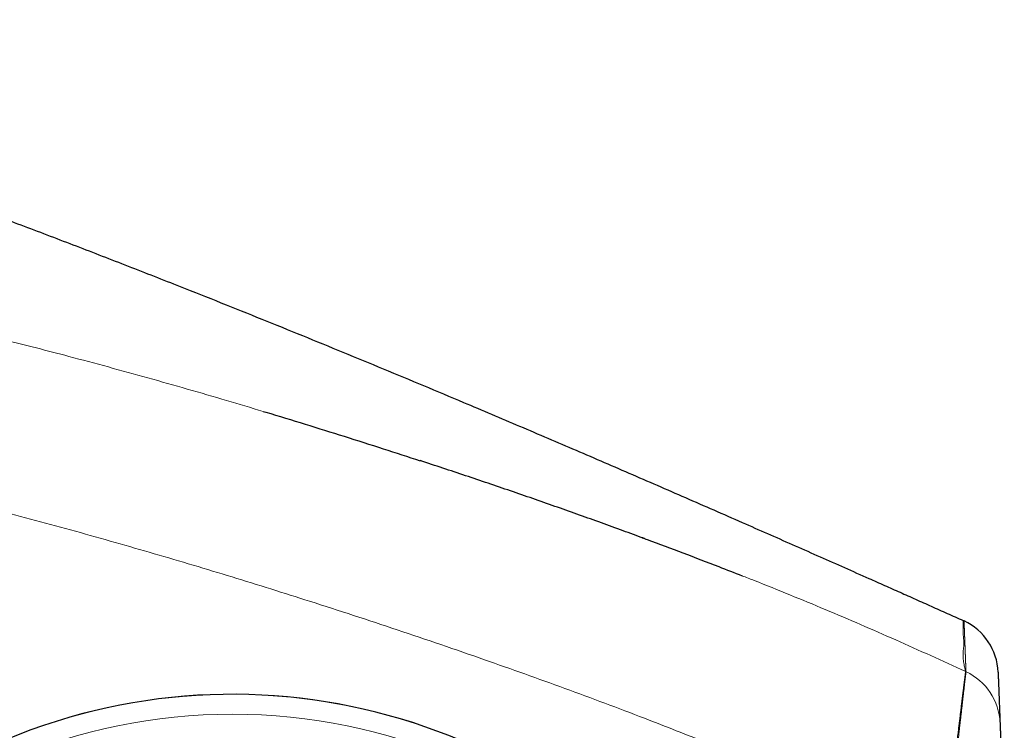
# Model space of a CAD drawing. Header units: millimetres. Extents: x 8 to 969, y 12 to 489.
# Tile 9 of 56: x 247 to 282, y 464 to 489. Entities that reach past the tile are written whole.
import ezdxf

# ---------------------------------------------------------------- set-up
doc = ezdxf.new("R2010")
doc.units = ezdxf.units.MM

msp = doc.modelspace()

# ---------------------------------------------------------------- linework, layer by layer
at = {"color": 252, "linetype": 'Continuous', "lineweight": 0}
msp.add_circle((254.145, 444.185), 20.245, dxfattribs=at)
at = {"color": 7, "linetype": 'Continuous', "lineweight": 30}
for centre, radius, start, end in [((279.298, 465.846), 2.1, 65.0121, 65.8883), ((279.298, 465.846), 2.1, 2.1915, 65.0121), ((254.145, 444.185), 20.95, 34.0277, 115.2847)]:
    msp.add_arc(centre, radius, start, end, dxfattribs=at)
at = {"color": 252, "linetype": 'Continuous', "lineweight": 0}
for centre, radius, start, end in [((279.367, 464.037), 2.1, 65.0144, 65.3442), ((279.367, 464.037), 2.1, 2.1921, 65.0151), ((254.145, 444.185), 20.95, 304.0277, 115.2847)]:
    msp.add_arc(centre, radius, start, end, dxfattribs=at)
at = {"color": 7, "linetype": 'Continuous', "lineweight": 30}
for points, knots in [([(195.664, 483.657), (195.857, 483.77), (196.243, 483.995), (196.826, 484.32), (197.412, 484.636), (198.002, 484.941), (198.593, 485.233), (199.184, 485.515), (199.776, 485.784), (200.373, 486.044), (200.98, 486.296), (201.597, 486.54), (202.222, 486.775), (202.853, 486.999), (203.487, 487.213), (204.125, 487.414), (204.765, 487.605), (205.424, 487.789), (206.105, 487.965), (206.806, 488.133), (207.512, 488.288), (208.222, 488.43), (208.93, 488.558), (209.635, 488.672), (210.337, 488.773), (211.04, 488.862), (211.749, 488.939), (212.465, 489.005), (213.187, 489.058), (213.911, 489.099), (214.636, 489.128), (215.36, 489.145), (216.084, 489.151), (216.835, 489.145), (217.615, 489.126), (218.423, 489.093), (219.232, 489.047), (220.04, 488.987), (220.842, 488.916), (221.637, 488.834), (222.425, 488.74), (223.212, 488.636), (224.048, 488.514), (224.934, 488.371), (225.866, 488.207), (226.795, 488.029), (227.721, 487.838), (228.644, 487.636), (229.566, 487.421), (230.486, 487.195), (231.403, 486.958), (232.316, 486.711), (233.225, 486.455), (234.132, 486.189), (235.091, 485.898), (236.102, 485.58), (237.164, 485.234), (238.22, 484.879), (239.544, 484.419), (241.14, 483.857), (243.007, 483.184), (244.871, 482.499), (246.731, 481.802), (248.586, 481.096), (250.436, 480.38), (252.153, 479.706), (253.737, 479.077), (255.188, 478.494), (256.636, 477.906), (258.078, 477.316), (259.514, 476.723), (260.943, 476.128), (262.561, 475.448), (264.372, 474.681), (266.378, 473.824), (268.386, 472.957), (270.397, 472.083), (272.033, 471.367), (273.294, 470.812), (274.178, 470.422), (275.057, 470.033), (275.928, 469.647), (276.692, 469.308), (277.351, 469.015), (277.907, 468.767), (278.463, 468.519), (279.022, 468.27), (279.586, 468.017), (279.965, 467.848), (280.156, 467.763)], [0, 0, 0, 0, 0.007508, 0.014983, 0.022431, 0.02986, 0.037275, 0.044552, 0.051829, 0.059114, 0.066418, 0.073889, 0.081373, 0.088863, 0.096352, 0.103835, 0.111308, 0.118767, 0.126823, 0.134897, 0.142987, 0.151087, 0.15919, 0.167141, 0.175077, 0.183, 0.190918, 0.199014, 0.207124, 0.215241, 0.223358, 0.231467, 0.23956, 0.247646, 0.256686, 0.265744, 0.274812, 0.283881, 0.292945, 0.301833, 0.310703, 0.319585, 0.328483, 0.339085, 0.349688, 0.360278, 0.370843, 0.381412, 0.392007, 0.402614, 0.413219, 0.423808, 0.434365, 0.444923, 0.455513, 0.468015, 0.480516, 0.492991, 0.505424, 0.527583, 0.549792, 0.572026, 0.594261, 0.61647, 0.638645, 0.660872, 0.678373, 0.695881, 0.713373, 0.730824, 0.748211, 0.765509, 0.7828, 0.807118, 0.831535, 0.856023, 0.880561, 0.905144, 0.915984, 0.926805, 0.937572, 0.94825, 0.958802, 0.965636, 0.97244, 0.979243, 0.986077, 0.992982, 1, 1, 1, 1]), ([(255.241, 475.206), (255.272, 475.197), (255.77, 475.049), (256.731, 474.754), (258.125, 474.321), (259.492, 473.887), (260.392, 473.593), (260.83, 473.451)], [0, 0, 0, 0, 0.01691, 0.265805, 0.515041, 0.764282, 1, 1, 1, 1]), ([(268.809, 470.68), (268.771, 470.694), (268.487, 470.799), (267.945, 470.997), (267.181, 471.273), (266.404, 471.551), (265.622, 471.828), (264.835, 472.103), (264.044, 472.376), (263.247, 472.648), (262.445, 472.918), (261.638, 473.187), (261.098, 473.364), (260.827, 473.453)], [0, 0, 0, 0, 0.014298, 0.107704, 0.204902, 0.302551, 0.400672, 0.499277, 0.598378, 0.697988, 0.798119, 0.898785, 1, 1, 1, 1]), ([(268.728, 470.71), (268.787, 470.688), (269.272, 470.511), (270.181, 470.169), (271.307, 469.741), (272.006, 469.466), (272.283, 469.357)], [0, 0, 0, 0, 0.0496124, 0.4075158, 0.7654059, 1, 1, 1, 1]), ([(281.396, 465.926), (281.396, 465.925), (281.396, 465.923), (281.397, 465.905), (281.398, 465.879), (281.399, 465.842), (281.401, 465.794), (281.403, 465.737), (281.406, 465.674), (281.408, 465.607), (281.412, 465.522), (281.415, 465.424), (281.419, 465.318), (281.423, 465.214), (281.428, 465.106), (281.432, 464.985), (281.437, 464.86), (281.442, 464.731), (281.447, 464.607), (281.451, 464.499), (281.454, 464.408), (281.457, 464.335), (281.46, 464.267), (281.462, 464.208), (281.464, 464.156), (281.465, 464.131), (281.465, 464.118)], [0, 0, 0, 0, 0.026037, 0.052074, 0.078111, 0.104148, 0.134358, 0.164567, 0.194777, 0.224986, 0.255196, 0.305545, 0.355894, 0.406244, 0.468745, 0.531246, 0.593747, 0.651038, 0.70833, 0.765621, 0.804684, 0.843747, 0.882811, 0.921874, 0.960937, 1, 1, 1, 1]), ([(281.465, 464.118), (281.465, 464.116), (281.466, 464.112), (281.466, 464.093), (281.468, 464.062), (281.469, 464.019), (281.471, 463.965), (281.474, 463.899), (281.477, 463.823), (281.48, 463.737), (281.484, 463.642), (281.488, 463.536), (281.492, 463.422), (281.497, 463.298), (281.502, 463.164), (281.507, 463.018), (281.512, 462.866), (281.518, 462.706), (281.524, 462.539), (281.531, 462.361), (281.537, 462.17), (281.545, 461.967), (281.552, 461.756), (281.559, 461.539), (281.567, 461.316), (281.574, 461.092), (281.582, 460.869), (281.589, 460.646), (281.596, 460.421), (281.603, 460.195), (281.61, 459.968), (281.615, 459.816), (281.617, 459.74)], [0, 0, 0, 0, 0.030802, 0.06163, 0.092432, 0.124172, 0.15594, 0.187681, 0.218809, 0.250024, 0.281288, 0.312559, 0.34379, 0.374929, 0.4075, 0.44015, 0.472845, 0.505548, 0.538213, 0.570793, 0.606773, 0.642777, 0.678758, 0.715598, 0.752462, 0.789303, 0.824355, 0.859484, 0.894651, 0.929819, 0.964948, 1, 1, 1, 1])]:
    msp.add_open_spline(points, degree=3, knots=knots, dxfattribs=at)
at = {"color": 252, "linetype": 'Continuous', "lineweight": 0}
for points, knots in [([(218.94, 479.545), (219.138, 479.6), (219.535, 479.708), (220.134, 479.858), (220.735, 479.998), (221.341, 480.127), (221.951, 480.243), (222.565, 480.347), (223.181, 480.438), (223.799, 480.516), (224.419, 480.58), (225.043, 480.631), (225.672, 480.67), (226.305, 480.695), (226.939, 480.708), (227.573, 480.709), (228.207, 480.698), (228.832, 480.677), (229.45, 480.646), (230.059, 480.607), (230.668, 480.56), (231.327, 480.501), (232.037, 480.429), (232.797, 480.342), (233.556, 480.245), (234.398, 480.129), (235.324, 479.991), (236.333, 479.827), (237.341, 479.651), (238.348, 479.465), (239.354, 479.269), (240.359, 479.064), (241.417, 478.839), (242.528, 478.593), (243.691, 478.325), (244.852, 478.048), (246.011, 477.762), (247.168, 477.468), (248.408, 477.144), (249.731, 476.789), (251.136, 476.401), (252.539, 476.003), (253.907, 475.605), (254.807, 475.336), (255.241, 475.206)], [0, 0, 0, 0, 0.0166753, 0.0333534, 0.0500307, 0.0667052, 0.0835123, 0.1003271, 0.1171456, 0.1339638, 0.1507782, 0.167585, 0.1846941, 0.2018091, 0.2189278, 0.2360476, 0.253165, 0.2702759, 0.2867647, 0.3032549, 0.3197456, 0.336235, 0.3568987, 0.3775639, 0.3982295, 0.4188937, 0.4464962, 0.4740999, 0.5017028, 0.5293992, 0.5570968, 0.5847946, 0.6124914, 0.6447243, 0.6769588, 0.7091946, 0.7414309, 0.7736665, 0.8059002, 0.8452526, 0.884605, 0.9239607, 0.9633172, 1, 1, 1, 1]), ([(279.484, 459.692), (279.202, 459.819), (278.639, 460.072), (277.797, 460.459), (276.955, 460.846), (276.112, 461.231), (275.268, 461.613), (274.334, 462.026), (273.308, 462.467), (272.191, 462.936), (271.07, 463.394), (269.945, 463.843), (268.721, 464.32), (267.398, 464.822), (265.976, 465.348), (264.55, 465.863), (263.081, 466.383), (261.57, 466.906), (260.015, 467.432), (258.456, 467.947), (256.956, 468.432), (255.515, 468.887), (254.133, 469.315), (252.749, 469.734), (251.362, 470.144), (249.965, 470.547), (248.558, 470.942), (247.142, 471.329), (245.723, 471.706), (244.395, 472.046), (243.159, 472.353), (242.015, 472.628), (240.87, 472.893), (239.722, 473.149), (238.612, 473.385), (237.54, 473.603), (236.505, 473.802), (235.555, 473.975), (234.69, 474.123), (233.91, 474.249), (233.128, 474.366), (232.395, 474.468), (231.712, 474.556), (231.077, 474.63), (230.441, 474.697), (229.805, 474.756), (229.216, 474.802), (228.674, 474.837), (228.179, 474.863), (227.684, 474.881), (227.188, 474.891), (226.691, 474.893), (226.194, 474.885), (225.697, 474.869), (225.198, 474.842), (224.698, 474.805), (224.196, 474.757), (223.695, 474.698), (223.195, 474.628), (222.695, 474.547), (222.195, 474.455), (221.698, 474.352), (221.2, 474.24), (220.703, 474.117), (220.206, 473.986), (219.711, 473.847), (218.724, 473.559), (217.902, 473.315), (217.244, 473.12)], [0, 0, 0, 0, 0.014267, 0.028534, 0.042801, 0.057068, 0.071334, 0.0856, 0.104254, 0.12291, 0.141565, 0.160221, 0.178875, 0.202229, 0.225584, 0.248939, 0.272293, 0.29758, 0.322868, 0.348155, 0.373442, 0.39573, 0.418019, 0.440309, 0.462598, 0.484886, 0.507521, 0.530157, 0.552793, 0.575427, 0.593557, 0.611688, 0.629819, 0.64795, 0.66608, 0.682328, 0.698576, 0.714825, 0.727012, 0.7392, 0.751388, 0.763575, 0.773433, 0.783293, 0.793152, 0.803011, 0.812869, 0.820509, 0.82815, 0.835791, 0.843431, 0.851103, 0.858777, 0.866451, 0.874123, 0.881897, 0.889673, 0.897449, 0.905223, 0.913054, 0.920888, 0.928721, 0.936553, 0.944479, 0.952406, 0.960334, 0.968262, 1, 1, 1, 1]), ([(272.283, 469.357), (272.429, 469.3), (272.998, 469.078), (273.986, 468.678), (275.247, 468.156), (276.502, 467.622), (277.753, 467.074), (279, 466.515), (279.829, 466.136), (280.243, 465.946)], [0, 0, 0, 0, 0.054149, 0.211675, 0.36921, 0.526744, 0.684271, 0.842135, 1, 1, 1, 1]), ([(280.243, 465.946), (280.241, 465.954), (280.236, 465.971), (280.228, 466.001), (280.219, 466.034), (280.207, 466.083), (280.192, 466.151), (280.176, 466.242), (280.162, 466.339), (280.152, 466.442), (280.147, 466.546), (280.151, 466.647), (280.162, 466.744), (280.173, 466.837), (280.18, 466.927), (280.177, 467.014), (280.17, 467.095), (280.163, 467.168), (280.158, 467.235), (280.155, 467.307), (280.153, 467.38), (280.152, 467.452), (280.152, 467.522), (280.153, 467.582), (280.153, 467.631), (280.154, 467.671), (280.154, 467.704), (280.155, 467.728), (280.155, 467.745), (280.155, 467.755), (280.156, 467.761), (280.156, 467.762), (280.156, 467.763)], [0, 0, 0, 0, 0.023151, 0.046302, 0.069453, 0.092603, 0.138905, 0.185208, 0.231511, 0.279541, 0.32757, 0.3756, 0.42363, 0.47166, 0.51969, 0.56772, 0.61575, 0.64777, 0.67979, 0.71181, 0.74383, 0.77585, 0.80787, 0.83989, 0.863905, 0.887921, 0.911937, 0.935953, 0.951964, 0.967976, 0.983988, 1, 1, 1, 1]), ([(280.185, 467.749), (280.185, 467.749), (280.185, 467.748), (280.185, 467.744), (280.185, 467.737), (280.186, 467.728), (280.186, 467.716), (280.187, 467.703), (280.187, 467.688), (280.188, 467.672), (280.188, 467.653), (280.189, 467.632), (280.19, 467.608), (280.191, 467.582), (280.192, 467.555), (280.193, 467.526), (280.194, 467.5), (280.195, 467.476), (280.196, 467.455), (280.197, 467.434), (280.198, 467.412), (280.198, 467.39), (280.199, 467.367), (280.2, 467.345), (280.201, 467.322), (280.202, 467.301), (280.202, 467.282), (280.203, 467.264), (280.204, 467.246), (280.205, 467.229), (280.205, 467.212), (280.206, 467.196), (280.206, 467.181), (280.207, 467.166), (280.208, 467.151), (280.208, 467.136), (280.209, 467.121), (280.209, 467.106), (280.21, 467.092), (280.21, 467.078), (280.211, 467.064), (280.211, 467.05), (280.212, 467.037), (280.212, 467.023), (280.213, 467.009), (280.214, 466.995), (280.214, 466.981), (280.215, 466.967), (280.215, 466.956), (280.215, 466.946), (280.216, 466.938), (280.216, 466.93), (280.216, 466.922), (280.217, 466.914), (280.217, 466.907), (280.217, 466.9), (280.217, 466.893), (280.218, 466.886), (280.218, 466.879), (280.218, 466.872), (280.219, 466.865), (280.219, 466.857), (280.219, 466.849), (280.219, 466.842), (280.22, 466.835), (280.22, 466.827), (280.22, 466.82), (280.221, 466.811), (280.221, 466.802), (280.221, 466.792), (280.222, 466.782), (280.222, 466.77), (280.223, 466.758), (280.223, 466.745), (280.224, 466.732), (280.224, 466.72), (280.224, 466.71), (280.225, 466.7), (280.225, 466.691), (280.226, 466.681), (280.226, 466.671), (280.226, 466.661), (280.227, 466.651), (280.227, 466.641), (280.227, 466.633), (280.228, 466.625), (280.228, 466.617), (280.228, 466.609), (280.229, 466.601), (280.229, 466.594), (280.229, 466.587), (280.229, 466.58), (280.23, 466.573), (280.23, 466.565), (280.23, 466.557), (280.231, 466.548), (280.231, 466.54), (280.231, 466.531), (280.232, 466.521), (280.232, 466.511), (280.232, 466.5), (280.233, 466.489), (280.233, 466.477), (280.234, 466.464), (280.234, 466.452), (280.235, 466.44), (280.235, 466.428), (280.236, 466.416), (280.236, 466.404), (280.237, 466.393), (280.237, 466.382), (280.237, 466.371), (280.238, 466.36), (280.238, 466.35), (280.239, 466.34), (280.239, 466.33), (280.239, 466.321), (280.24, 466.312), (280.24, 466.303), (280.24, 466.294), (280.241, 466.285), (280.241, 466.275), (280.241, 466.266), (280.242, 466.256), (280.242, 466.248), (280.242, 466.238), (280.243, 466.228), (280.243, 466.217), (280.244, 466.206), (280.244, 466.196), (280.244, 466.186), (280.245, 466.176), (280.245, 466.167), (280.246, 466.156), (280.246, 466.144), (280.247, 466.132), (280.247, 466.119), (280.248, 466.108), (280.248, 466.096), (280.248, 466.085), (280.249, 466.071), (280.25, 466.055), (280.25, 466.037), (280.251, 466.022), (280.251, 466.01), (280.252, 466), (280.252, 465.991), (280.252, 465.982), (280.253, 465.973), (280.253, 465.966), (280.253, 465.96), (280.254, 465.953), (280.254, 465.947), (280.254, 465.943), (280.254, 465.941)], [0, 0, 0, 0, 0.012994, 0.025918, 0.038731, 0.051405, 0.06393, 0.076087, 0.088108, 0.100007, 0.1118, 0.12573, 0.139575, 0.153373, 0.167164, 0.180991, 0.194894, 0.204303, 0.213779, 0.223334, 0.232979, 0.242723, 0.252394, 0.262164, 0.272026, 0.281962, 0.289946, 0.297936, 0.305907, 0.313826, 0.321657, 0.329229, 0.336667, 0.343979, 0.351178, 0.358848, 0.366439, 0.373981, 0.381507, 0.389051, 0.396645, 0.403884, 0.411226, 0.418697, 0.426316, 0.434087, 0.441463, 0.448915, 0.45637, 0.460726, 0.465025, 0.469245, 0.473366, 0.477453, 0.481408, 0.485223, 0.488901, 0.492447, 0.495873, 0.499191, 0.503276, 0.507224, 0.511051, 0.514774, 0.518404, 0.521954, 0.525434, 0.530118, 0.534705, 0.539211, 0.543651, 0.549906, 0.556085, 0.56222, 0.568338, 0.574466, 0.578909, 0.58338, 0.587892, 0.592454, 0.597078, 0.60178, 0.606572, 0.611473, 0.614998, 0.618594, 0.62227, 0.626036, 0.629902, 0.633018, 0.63621, 0.639487, 0.642856, 0.646325, 0.650119, 0.654036, 0.658074, 0.662233, 0.666511, 0.6709, 0.676202, 0.681625, 0.687139, 0.692712, 0.698423, 0.704123, 0.709779, 0.715364, 0.720857, 0.726243, 0.731513, 0.73665, 0.741667, 0.746564, 0.751345, 0.756013, 0.760494, 0.764877, 0.769166, 0.773368, 0.778261, 0.783045, 0.787726, 0.792313, 0.79681, 0.801224, 0.807016, 0.812682, 0.818233, 0.823678, 0.829028, 0.834289, 0.839471, 0.84458, 0.851892, 0.859082, 0.866164, 0.873155, 0.880067, 0.886913, 0.893707, 0.906062, 0.918347, 0.930633, 0.938035, 0.94548, 0.952985, 0.960572, 0.968261, 0.97439, 0.980612, 0.98694, 0.993398, 1, 1, 1, 1]), ([(279.484, 459.692), (279.494, 459.782), (279.515, 459.963), (279.546, 460.234), (279.579, 460.505), (279.611, 460.776), (279.644, 461.047), (279.676, 461.317), (279.709, 461.585), (279.74, 461.848), (279.771, 462.104), (279.801, 462.354), (279.83, 462.6), (279.86, 462.842), (279.888, 463.08), (279.916, 463.313), (279.944, 463.541), (279.969, 463.753), (279.993, 463.951), (280.015, 464.134), (280.037, 464.311), (280.056, 464.47), (280.073, 464.612), (280.088, 464.739), (280.102, 464.86), (280.115, 464.97), (280.127, 465.069), (280.14, 465.172), (280.153, 465.282), (280.167, 465.395), (280.18, 465.499), (280.192, 465.594), (280.203, 465.677), (280.212, 465.751), (280.221, 465.813), (280.228, 465.862), (280.233, 465.899), (280.238, 465.925), (280.241, 465.942), (280.242, 465.944), (280.243, 465.946)], [0, 0, 0, 0, 0.028274, 0.056684, 0.085144, 0.113895, 0.142696, 0.171794, 0.200944, 0.230239, 0.258514, 0.286929, 0.315395, 0.344165, 0.372989, 0.402125, 0.431317, 0.460663, 0.486761, 0.512859, 0.539128, 0.565397, 0.58665, 0.607903, 0.629254, 0.650604, 0.668534, 0.686479, 0.712983, 0.739487, 0.766193, 0.792898, 0.819923, 0.846947, 0.874194, 0.901441, 0.926007, 0.950614, 0.975286, 1, 1, 1, 1]), ([(280.254, 465.941), (280.254, 465.94), (280.254, 465.938), (280.253, 465.931), (280.252, 465.92), (280.25, 465.905), (280.248, 465.884), (280.245, 465.859), (280.241, 465.826), (280.237, 465.791), (280.233, 465.753), (280.228, 465.713), (280.223, 465.668), (280.217, 465.616), (280.21, 465.556), (280.203, 465.496), (280.197, 465.436), (280.19, 465.379), (280.183, 465.315), (280.175, 465.246), (280.166, 465.168), (280.157, 465.083), (280.147, 465.001), (280.139, 464.925), (280.131, 464.855), (280.122, 464.782), (280.113, 464.704), (280.104, 464.622), (280.094, 464.534), (280.084, 464.447), (280.075, 464.364), (280.066, 464.292), (280.059, 464.227), (280.052, 464.169), (280.046, 464.115), (280.04, 464.06), (280.032, 463.988), (280.021, 463.895), (280.008, 463.781), (279.994, 463.659), (279.979, 463.528), (279.964, 463.398), (279.949, 463.27), (279.935, 463.144), (279.919, 463.01), (279.903, 462.868), (279.885, 462.712), (279.865, 462.543), (279.843, 462.359), (279.821, 462.163), (279.797, 461.958), (279.771, 461.743), (279.748, 461.547), (279.728, 461.373), (279.71, 461.225), (279.693, 461.081), (279.677, 460.94), (279.66, 460.802), (279.644, 460.666), (279.63, 460.55), (279.619, 460.456), (279.61, 460.386), (279.603, 460.327), (279.597, 460.277), (279.592, 460.235), (279.587, 460.194), (279.582, 460.152), (279.577, 460.108), (279.572, 460.065), (279.561, 459.981), (279.546, 459.858), (279.533, 459.748), (279.526, 459.693)], [0, 0, 0, 0, 0.014929, 0.03024, 0.045968, 0.062153, 0.078874, 0.096226, 0.114312, 0.133256, 0.148059, 0.163509, 0.179689, 0.196726, 0.214746, 0.233896, 0.24752, 0.261793, 0.276771, 0.292517, 0.309099, 0.326575, 0.344981, 0.357212, 0.369886, 0.38301, 0.396477, 0.410175, 0.424415, 0.439623, 0.451747, 0.462962, 0.472569, 0.480944, 0.488705, 0.49646, 0.504555, 0.519688, 0.535442, 0.551818, 0.569027, 0.587229, 0.602249, 0.617957, 0.634434, 0.651744, 0.669944, 0.690267, 0.71164, 0.734, 0.757234, 0.781181, 0.805606, 0.821981, 0.838034, 0.853573, 0.868577, 0.883244, 0.897775, 0.911821, 0.92027, 0.927609, 0.933776, 0.938953, 0.943331, 0.947092, 0.951988, 0.956535, 0.961021, 0.965461, 0.98287, 1, 1, 1, 1])]:
    msp.add_open_spline(points, degree=3, knots=knots, dxfattribs=at)

doc.saveas('drawing.dxf')
